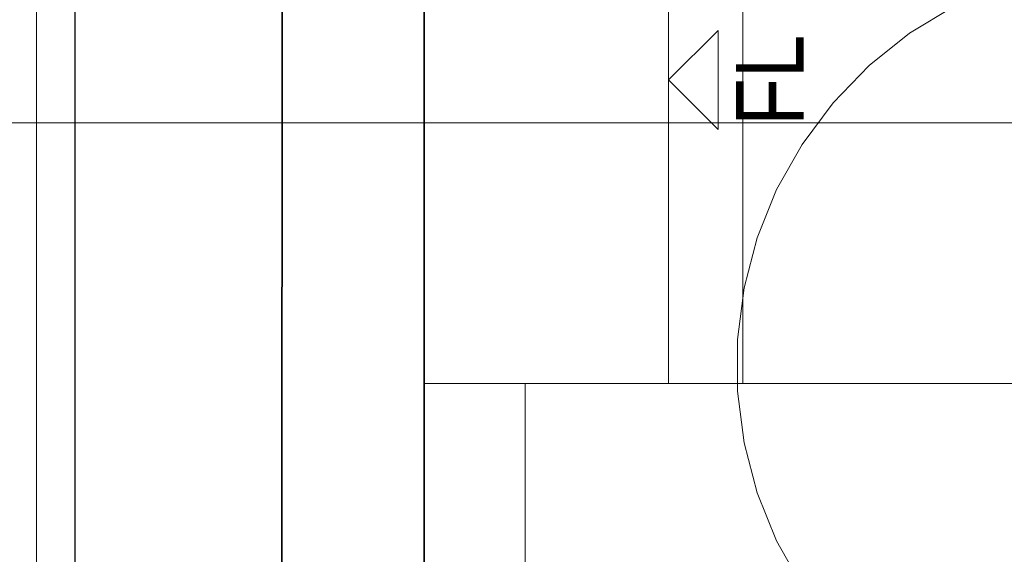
# Model space of a CAD drawing. Extents: x -223 to 557, y -138 to 606.
# Tile 68 of 256: x -67 to -37, y 117 to 132. Entities that reach past the tile are written whole.
import ezdxf
from ezdxf.lldxf.tags import DXFTag

# ---------------------------------------------------------------- set-up
doc = ezdxf.new("R2010")
doc.units = 0
doc.layers.get('0').update_dxf_attribs({"lineweight": 35})
for name, color, linetype, lineweight in [('5_EG-BESTAND', 7, 'Continuous', 25), ('5_EG-HLSE', 7, 'Continuous', 25), ('5_EG-NEU', 7, 'Continuous', 25), ('5_EG-WANDFLÄCHENMATERIAL', 7, 'Continuous', 25)]:
    doc.layers.add(name, color=color, linetype=linetype, lineweight=lineweight)
doc.layers.add('H_Ruecklauf_Beschriftung_OG', color=5, linetype='Continuous', lineweight=18, true_color=0x0000ff)
doc.layers.add('X_Schnittangaben', color=7, linetype='Continuous', lineweight=25, true_color=0xc0c0c0)
doc.styles.get("Standard").update_dxf_attribs({"font": 'arial.ttf'})
tags = doc.linetypes.add('ALL_S17', pattern=[0.0005, 0, -0.0005]).pattern_tags.tags
tags[6:7] = [DXFTag(74, 4), DXFTag(75, 0), DXFTag(340, '0'), DXFTag(46, 1.0), DXFTag(50, 0.0), DXFTag(44, 0.0), DXFTag(45, 0.0)]
tags[4:5] = [DXFTag(74, 4), DXFTag(75, 0), DXFTag(340, '0'), DXFTag(46, 1.0), DXFTag(50, 0.0), DXFTag(44, 0.0), DXFTag(45, 0.0)]
tags = doc.linetypes.add('PUNKT2_S9', pattern=[0.0005, 0, -0.0005]).pattern_tags.tags
tags[6:7] = [DXFTag(74, 4), DXFTag(75, 0), DXFTag(340, '0'), DXFTag(46, 1.0), DXFTag(50, 0.0), DXFTag(44, 0.0), DXFTag(45, 0.0)]
tags[4:5] = [DXFTag(74, 4), DXFTag(75, 0), DXFTag(340, '0'), DXFTag(46, 1.0), DXFTag(50, 0.0), DXFTag(44, 0.0), DXFTag(45, 0.0)]
tags = doc.linetypes.add('STRICHPUNKT2', pattern=[12.7, 6.35, -3.175, 0, -3.175]).pattern_tags.tags
tags[10:11] = [DXFTag(74, 4), DXFTag(75, 0), DXFTag(340, '0'), DXFTag(46, 0.0), DXFTag(50, 0.0), DXFTag(44, 0.0), DXFTag(45, 0.0)]
tags[8:9] = [DXFTag(74, 4), DXFTag(75, 0), DXFTag(340, '0'), DXFTag(46, 0.0), DXFTag(50, 0.0), DXFTag(44, 0.0), DXFTag(45, 0.0)]
tags[6:7] = [DXFTag(74, 4), DXFTag(75, 0), DXFTag(340, '0'), DXFTag(46, 0.0), DXFTag(50, 0.0), DXFTag(44, 0.0), DXFTag(45, 0.0)]
tags[4:5] = [DXFTag(74, 4), DXFTag(75, 0), DXFTag(340, '0'), DXFTag(46, 0.0), DXFTag(50, 0.0), DXFTag(44, 0.0), DXFTag(45, 0.0)]

# ---------------------------------------------------------------- blocks, each defined once
blk = doc.blocks.new('Schnitt-A07ALDUJ1N', base_point=(-166.508, -62.505))
at = {"color": 0, "linetype": 'ByBlock', "lineweight": -2, "ltscale": 0.25}
blk.add_line((-64.925, 186.954), (-64.925, -60.638), dxfattribs=at)
blk = doc.blocks.new('Referenz-A07ALDUO1N', base_point=(-167.675, -99.33))
at = {"layer": '5_EG-BESTAND', "color": 0, "linetype": 'PUNKT2_S9', "lineweight": 13, "ltscale": 0.13}
blk.add_line((-66.06, -64.762), (-66.06, 142.568), dxfattribs=at)
at = {"layer": '5_EG-BESTAND', "color": 0, "lineweight": 35}
for p, q in [((-58.778, 142.568), (-58.788, -58.081)), ((-54.567, 101.648), (-54.567, 142.568))]:
    blk.add_line(p, q, dxfattribs=at)
at = {"layer": '5_EG-BESTAND', "color": 0, "linetype": 'ALL_S17', "lineweight": 13, "ltscale": 0.13}
for p, q in [((-38.848, 132.747), (-40.163, 131.95)), ((-40.163, 131.95), (-41.365, 130.991)), ((-41.365, 130.991), (-42.434, 129.887)), ((-42.434, 129.887), (-43.354, 128.654)), ((-43.354, 128.654), (-44.109, 127.315)), ((-44.109, 127.315), (-44.686, 125.889)), ((-44.686, 125.889), (-45.076, 124.402)), ((-45.076, 124.402), (-45.272, 122.877)), ((-45.272, 122.877), (-45.272, 121.339)), ((-45.272, 121.339), (-45.076, 119.814)), ((-45.076, 119.814), (-44.686, 118.327)), ((-44.686, 118.327), (-44.109, 116.901)), ((-44.109, 116.901), (-43.354, 115.562))]:
    blk.add_line(p, q, dxfattribs=at)
at = {"layer": '5_EG-HLSE', "color": 0, "lineweight": 13}
for p, q in [((-47.313, 121.568), (-47.313, 139.568)), ((-45.113, 121.568), (-45.113, 139.568)), ((-29.313, 121.568), (-47.313, 121.568))]:
    blk.add_line(p, q, dxfattribs=at)
at = {"layer": '5_EG-NEU', "color": 0, "lineweight": 13}
for p, q in [((-47.313, 121.568), (-47.313, 139.568)), ((-47.313, 121.568), (-54.567, 121.568)), ((-51.567, 121.568), (-51.567, 101.648))]:
    blk.add_line(p, q, dxfattribs=at)
at = {"layer": '5_EG-WANDFLÄCHENMATERIAL', "color": 0, "lineweight": 18}
for p, q in [((-47.313, 130.567), (-45.842, 132.038)), ((-45.843, 129.096), (-45.842, 132.038)), ((-47.313, 130.567), (-45.843, 129.096))]:
    blk.add_line(p, q, dxfattribs=at)
at = {"layer": '5_EG-WANDFLÄCHENMATERIAL', "color": 0, "lineweight": 18, "insert": (-45.309, 129.206), "char_height": 2, "attachment_point": 1, "rotation": 90}
blk.add_mtext('{\\W0.83;\\fArial;FL}', dxfattribs=at)
blk = doc.blocks.new('Bauteilbeschriftung-A07ALE3Y1N', base_point=(-115.764, 119.291))
at = {"color": 0, "linetype": 'ByBlock', "lineweight": -2, "ltscale": 0.18}
blk.add_line((-77.116, 129.291), (-18.265, 129.291), dxfattribs=at)

msp = doc.modelspace()

# ---------------------------------------------------------------- block references
at = {"color": 251, "lineweight": 25, "ltscale": 0.25, "true_color": 0x585858}
msp.add_blockref('Referenz-A07ALDUO1N', (-167.675, -99.33), dxfattribs=at)
at = {"layer": 'H_Ruecklauf_Beschriftung_OG', "ltscale": 0.18}
msp.add_blockref('Bauteilbeschriftung-A07ALE3Y1N', (-115.764, 119.291), dxfattribs=at)
at = {"layer": 'X_Schnittangaben', "color": 1, "linetype": 'STRICHPUNKT2', "ltscale": 0.25, "true_color": 0xff0000}
msp.add_blockref('Schnitt-A07ALDUJ1N', (-166.508, -62.505), dxfattribs=at)

doc.saveas('drawing.dxf')
